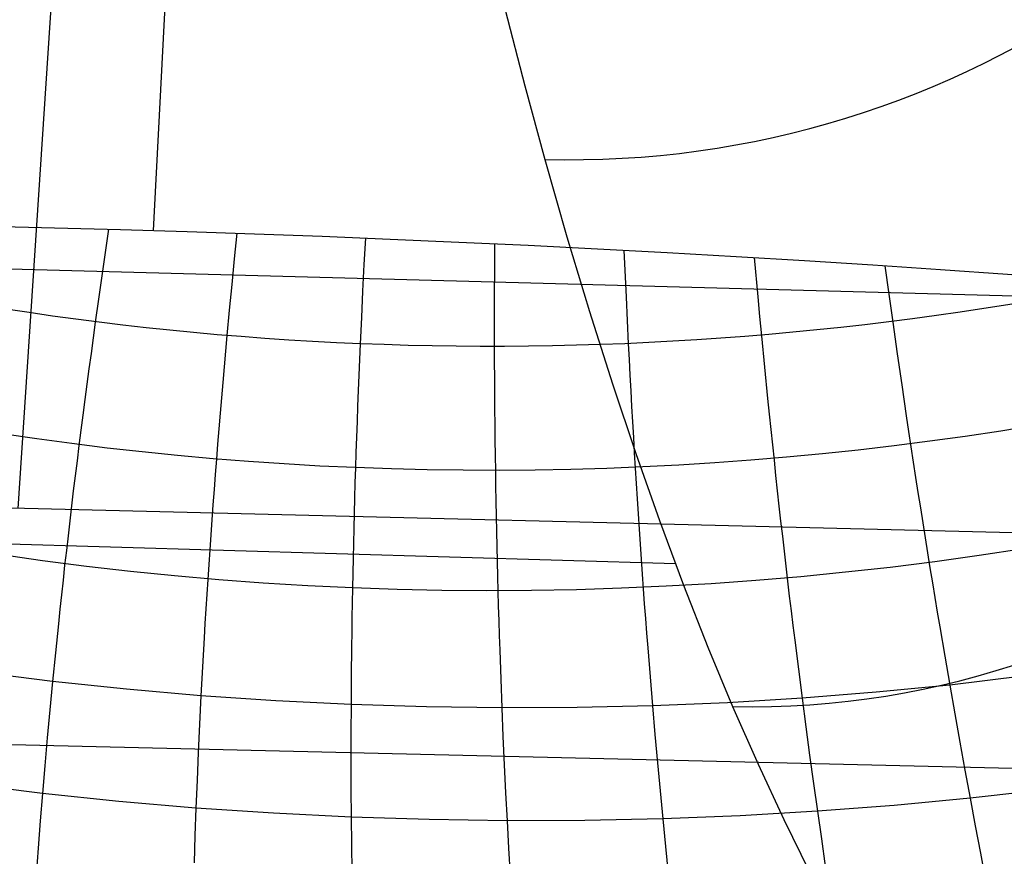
# Model space of a CAD drawing. Extents: x -274 to 274, y -220 to 276.
# Tile 25 of 164: x -257 to -254.45, y 10.53 to 12.71. Entities that reach past the tile are written whole.
import ezdxf

# ---------------------------------------------------------------- set-up
doc = ezdxf.new("R2010")
doc.units = 0
doc.layers.add('PREDEFINITO', color=7, linetype='CONTINUOUS')

msp = doc.modelspace()

# ---------------------------------------------------------------- linework, layer by layer
at = {"layer": 'PREDEFINITO'}
for p, q in [((-256.4024, 20.6411, 693.4774), (-257.0063, 11.4375, 694.6696)), ((-255.7414, 12.7322, 727.3741), (-255.6904, 12.5353, 727.1086)), ((-255.6904, 12.5353, 727.1086), (-255.6383, 12.3439, 726.8394)), ((-255.6383, 12.3439, 726.8394), (-255.5808, 12.143, 726.5439)), ((-249.1498, 11.8478, 696.2477), (-264.7946, 12.2666, 692.9204)), ((-256.7704, 12.1629, 694.6123), (-256.7881, 12.0416, 694.6243)), ((-256.4379, 12.1526, 694.6649), (-256.4445, 12.0856, 694.6728)), ((-255.5808, 12.143, 726.5439), (-255.5222, 11.9488, 726.2445)), ((-256.104, 12.1399, 694.7016), (-256.1076, 12.0708, 694.7102)), ((-255.7689, 12.1253, 694.7224), (-255.7691, 12.058, 694.7308)), ((-255.4326, 12.1085, 694.7271), (-255.427, 11.9863, 694.7412)), ((-256.4445, 12.0856, 694.6728), (-256.451, 12.0189, 694.6795)), ((-256.1076, 12.0708, 694.7102), (-256.111, 12.0019, 694.7174)), ((-255.0948, 12.0891, 694.7157), (-255.0852, 11.9871, 694.7269)), ((-254.7557, 12.0678, 694.6878), (-254.7453, 11.9943, 694.6952)), ((-256.7881, 12.0416, 694.6243), (-256.7967, 11.9814, 694.6287)), ((-255.7691, 12.058, 694.7308), (-255.7693, 11.9911, 694.738)), ((-256.451, 12.0189, 694.6795), (-256.4573, 11.9525, 694.6846)), ((-256.111, 12.0019, 694.7174), (-256.1143, 11.9334, 694.723)), ((-255.7693, 11.9911, 694.738), (-255.7694, 11.9244, 694.7437)), ((-254.7453, 11.9943, 694.6952), (-254.7349, 11.9211, 694.701)), ((-256.7967, 11.9814, 694.6287), (-256.8051, 11.9214, 694.6316)), ((-255.427, 11.9863, 694.7412), (-255.4242, 11.9255, 694.7465)), ((-255.0852, 11.9871, 694.7269), (-255.0804, 11.9364, 694.7313)), ((-256.4573, 11.9525, 694.6846), (-256.4635, 11.8864, 694.6881)), ((-255.5222, 11.9488, 726.2445), (-255.4625, 11.7612, 725.9416)), ((-256.8051, 11.9214, 694.6316), (-256.8107, 11.8808, 694.6327)), ((-256.1143, 11.9334, 694.723), (-256.1174, 11.8652, 694.7269)), ((-255.7694, 11.9244, 694.7437), (-255.7693, 11.8581, 694.7477)), ((-255.4242, 11.9255, 694.7465), (-255.4213, 11.865, 694.7504)), ((-255.0804, 11.9364, 694.7313), (-255.0756, 11.8858, 694.7348)), ((-254.7349, 11.9211, 694.701), (-254.7232, 11.8394, 694.7053)), ((-256.4635, 11.8864, 694.6881), (-256.4671, 11.8458, 694.6893)), ((-256.8107, 11.8808, 694.6327), (-256.8162, 11.8404, 694.6331)), ((-256.1174, 11.8652, 694.7269), (-256.1192, 11.8245, 694.7282)), ((-255.4213, 11.865, 694.7504), (-255.4192, 11.8242, 694.7522)), ((-255.0756, 11.8858, 694.7348), (-255.0677, 11.8042, 694.7383)), ((-256.8162, 11.8404, 694.6331), (-256.8217, 11.8002, 694.6328)), ((-256.4671, 11.8458, 694.6893), (-256.4707, 11.8053, 694.6897)), ((-255.7693, 11.8581, 694.7477), (-255.7692, 11.8173, 694.7492)), ((-254.7232, 11.8394, 694.7053), (-254.7114, 11.7583, 694.7069)), ((-256.1192, 11.8245, 694.7282), (-256.1209, 11.7839, 694.7287)), ((-255.7692, 11.8173, 694.7492), (-255.769, 11.7766, 694.7499)), ((-255.4192, 11.8242, 694.7522), (-255.4172, 11.7834, 694.7532)), ((-256.8217, 11.8002, 694.6328), (-256.827, 11.76, 694.6317)), ((-256.4707, 11.8053, 694.6897), (-256.4743, 11.7649, 694.6894)), ((-256.1209, 11.7839, 694.7287), (-256.1225, 11.7435, 694.7285)), ((-255.0677, 11.8042, 694.7383), (-255.0597, 11.7231, 694.739)), ((-256.827, 11.76, 694.6317), (-256.8323, 11.7201, 694.6299)), ((-256.4743, 11.7649, 694.6894), (-256.4777, 11.7247, 694.6883)), ((-255.769, 11.7766, 694.7499), (-255.7687, 11.7361, 694.75)), ((-255.4625, 11.7612, 725.9416), (-255.4018, 11.5803, 725.6352)), ((-255.4172, 11.7834, 694.7532), (-255.415, 11.7429, 694.7535)), ((-254.7114, 11.7583, 694.7069), (-254.6996, 11.6777, 694.7059)), ((-255.2989, 11.2939, 725.1187), (-270.9716, 11.7523, 721.9313)), ((-256.1225, 11.7435, 694.7285), (-256.1241, 11.7032, 694.7276)), ((-255.7687, 11.7361, 694.75), (-255.7684, 11.6958, 694.7492)), ((-255.415, 11.7429, 694.7535), (-255.4128, 11.7024, 694.7531)), ((-256.8323, 11.7201, 694.6299), (-256.8374, 11.6802, 694.6274)), ((-256.4777, 11.7247, 694.6883), (-256.4811, 11.6846, 694.6866)), ((-255.0597, 11.7231, 694.739), (-255.0556, 11.6828, 694.7383)), ((-256.4811, 11.6846, 694.6866), (-256.4844, 11.6447, 694.6841)), ((-256.1241, 11.7032, 694.7276), (-256.1256, 11.663, 694.7259)), ((-255.7684, 11.6958, 694.7492), (-255.768, 11.6555, 694.7478)), ((-255.4128, 11.7024, 694.7531), (-255.4106, 11.6621, 694.7519)), ((-255.0556, 11.6828, 694.7383), (-255.0515, 11.6426, 694.7368)), ((-256.8374, 11.6802, 694.6274), (-256.8425, 11.6405, 694.6242)), ((-256.1256, 11.663, 694.7259), (-256.127, 11.623, 694.7235)), ((-255.4106, 11.6621, 694.7519), (-255.4083, 11.622, 694.7501)), ((-254.6996, 11.6777, 694.7059), (-254.6936, 11.6376, 694.7043)), ((-256.8425, 11.6405, 694.6242), (-256.8475, 11.601, 694.6202)), ((-256.4844, 11.6447, 694.6841), (-256.4876, 11.6049, 694.6808)), ((-255.768, 11.6555, 694.7478), (-255.7676, 11.6154, 694.7456)), ((-255.0515, 11.6426, 694.7368), (-255.0473, 11.6026, 694.7347)), ((-254.6936, 11.6376, 694.7043), (-254.6876, 11.5976, 694.7021)), ((-249.1831, 11.2449, 696.333), (-264.829, 11.6302, 693.0063)), ((-256.4876, 11.6049, 694.6808), (-256.4908, 11.5652, 694.6768)), ((-256.127, 11.623, 694.7235), (-256.1284, 11.5832, 694.7204)), ((-255.7676, 11.6154, 694.7456), (-255.7671, 11.5755, 694.7427)), ((-255.4083, 11.622, 694.7501), (-255.406, 11.582, 694.7475)), ((-256.8475, 11.601, 694.6202), (-256.8525, 11.5616, 694.6155)), ((-256.1284, 11.5832, 694.7204), (-256.1297, 11.5434, 694.7165)), ((-255.406, 11.582, 694.7475), (-255.4036, 11.5421, 694.7442)), ((-255.4018, 11.5803, 725.6352), (-255.3402, 11.4061, 725.3257)), ((-255.0473, 11.6026, 694.7347), (-255.0431, 11.5627, 694.7318)), ((-254.6876, 11.5976, 694.7021), (-254.6815, 11.5578, 694.6991)), ((-256.8525, 11.5616, 694.6155), (-256.8573, 11.5223, 694.6101)), ((-256.4908, 11.5652, 694.6768), (-256.4938, 11.5257, 694.6721)), ((-255.7671, 11.5755, 694.7427), (-255.7665, 11.5357, 694.739)), ((-255.0431, 11.5627, 694.7318), (-255.0389, 11.5229, 694.7282)), ((-254.6815, 11.5578, 694.6991), (-254.6754, 11.5182, 694.6953)), ((-256.1297, 11.5434, 694.7165), (-256.1309, 11.5039, 694.7119)), ((-255.7665, 11.5357, 694.739), (-255.7659, 11.4961, 694.7346)), ((-255.4036, 11.5421, 694.7442), (-255.4011, 11.5024, 694.7401)), ((-256.8573, 11.5223, 694.6101), (-256.8621, 11.4832, 694.604)), ((-256.4938, 11.5257, 694.6721), (-256.4968, 11.4864, 694.6667)), ((-256.1309, 11.5039, 694.7119), (-256.132, 11.4644, 694.7066)), ((-255.0389, 11.5229, 694.7282), (-255.0346, 11.4833, 694.7239)), ((-254.6754, 11.5182, 694.6953), (-254.6693, 11.4786, 694.6909)), ((-256.8621, 11.4832, 694.604), (-256.8667, 11.4442, 694.5972)), ((-256.4968, 11.4864, 694.6667), (-256.4997, 11.4472, 694.6606)), ((-255.7659, 11.4961, 694.7346), (-255.7652, 11.4566, 694.7295)), ((-255.4011, 11.5024, 694.7401), (-255.3986, 11.4628, 694.7353)), ((-255.0346, 11.4833, 694.7239), (-255.0302, 11.4438, 694.7189)), ((-254.6693, 11.4786, 694.6909), (-254.6631, 11.4393, 694.6857)), ((-256.132, 11.4644, 694.7066), (-256.1331, 11.4252, 694.7005)), ((-255.7652, 11.4566, 694.7295), (-255.7645, 11.4172, 694.7237)), ((-255.3986, 11.4628, 694.7353), (-255.3961, 11.4234, 694.7298)), ((-256.8667, 11.4442, 694.5972), (-256.8713, 11.4054, 694.5897)), ((-256.4997, 11.4472, 694.6606), (-256.5026, 11.4081, 694.6537)), ((-255.0302, 11.4438, 694.7189), (-255.0259, 11.4045, 694.7132)), ((-254.6631, 11.4393, 694.6857), (-254.657, 11.4001, 694.6798)), ((-256.8713, 11.4054, 694.5897), (-256.8758, 11.3668, 694.5814)), ((-256.5026, 11.4081, 694.6537), (-256.5053, 11.3692, 694.6462)), ((-256.1331, 11.4252, 694.7005), (-256.1341, 11.386, 694.6938)), ((-255.7645, 11.4172, 694.7237), (-255.7637, 11.378, 694.7172)), ((-255.3961, 11.4234, 694.7298), (-255.3935, 11.3841, 694.7236)), ((-255.3402, 11.4061, 725.3257), (-255.2777, 11.2385, 725.0133)), ((-255.0259, 11.4045, 694.7132), (-255.0214, 11.3654, 694.7067)), ((-256.1341, 11.386, 694.6938), (-256.1351, 11.347, 694.6863)), ((-255.7637, 11.378, 694.7172), (-255.7628, 11.339, 694.7099)), ((-255.3935, 11.3841, 694.7236), (-255.3909, 11.345, 694.7167)), ((-254.657, 11.4001, 694.6798), (-254.6507, 11.361, 694.6732)), ((-256.8758, 11.3668, 694.5814), (-256.8802, 11.3283, 694.5725)), ((-256.5053, 11.3692, 694.6462), (-256.508, 11.3305, 694.6379)), ((-255.0214, 11.3654, 694.7067), (-255.017, 11.3264, 694.6995)), ((-254.6507, 11.361, 694.6732), (-254.6445, 11.3221, 694.6659)), ((-256.8802, 11.3283, 694.5725), (-256.8846, 11.2899, 694.5629)), ((-256.508, 11.3305, 694.6379), (-256.5106, 11.2919, 694.629)), ((-256.1351, 11.347, 694.6863), (-256.136, 11.3082, 694.6782)), ((-255.7628, 11.339, 694.7099), (-255.7619, 11.3001, 694.702)), ((-255.3909, 11.345, 694.7167), (-255.3882, 11.3061, 694.7091)), ((-255.017, 11.3264, 694.6995), (-255.0125, 11.2875, 694.6917)), ((-256.136, 11.3082, 694.6782), (-256.1368, 11.2695, 694.6693)), ((-255.7619, 11.3001, 694.702), (-255.761, 11.2613, 694.6933)), ((-255.3882, 11.3061, 694.7091), (-255.3854, 11.2673, 694.7008)), ((-254.6445, 11.3221, 694.6659), (-254.6382, 11.2834, 694.6579)), ((-256.8846, 11.2899, 694.5629), (-256.8888, 11.2517, 694.5526)), ((-256.5106, 11.2919, 694.629), (-256.5132, 11.2534, 694.6193)), ((-255.0125, 11.2875, 694.6917), (-255.0079, 11.2488, 694.6831)), ((-254.6382, 11.2834, 694.6579), (-254.6319, 11.2448, 694.6491)), ((-256.8888, 11.2517, 694.5526), (-256.893, 11.2136, 694.5416)), ((-256.5132, 11.2534, 694.6193), (-256.5156, 11.2151, 694.609)), ((-256.1368, 11.2695, 694.6693), (-256.1375, 11.231, 694.6597)), ((-255.761, 11.2613, 694.6933), (-255.7599, 11.2227, 694.6839)), ((-255.3854, 11.2673, 694.7008), (-255.3826, 11.2286, 694.6918)), ((-255.0079, 11.2488, 694.6831), (-255.0034, 11.2102, 694.6738)), ((-256.1375, 11.231, 694.6597), (-256.1382, 11.1926, 694.6495)), ((-255.7599, 11.2227, 694.6839), (-255.7589, 11.1843, 694.6739)), ((-255.3826, 11.2286, 694.6918), (-255.3798, 11.1901, 694.6821)), ((-255.2777, 11.2385, 725.0133), (-255.2145, 11.0777, 724.6983)), ((-254.6319, 11.2448, 694.6491), (-254.6255, 11.2063, 694.6397)), ((-256.893, 11.2136, 694.5416), (-256.897, 11.1757, 694.5299)), ((-256.5156, 11.2151, 694.609), (-256.518, 11.177, 694.5979)), ((-255.0034, 11.2102, 694.6738), (-254.9988, 11.1718, 694.6639)), ((-254.6255, 11.2063, 694.6397), (-254.6192, 11.1681, 694.6296)), ((-256.897, 11.1757, 694.5299), (-256.901, 11.138, 694.5175)), ((-256.518, 11.177, 694.5979), (-256.5203, 11.139, 694.5862)), ((-256.1382, 11.1926, 694.6495), (-256.1388, 11.1544, 694.6385)), ((-255.7589, 11.1843, 694.6739), (-255.7577, 11.146, 694.6632)), ((-255.3798, 11.1901, 694.6821), (-255.3769, 11.1518, 694.6717)), ((-254.9988, 11.1718, 694.6639), (-254.9941, 11.1336, 694.6532)), ((-256.1388, 11.1544, 694.6385), (-256.1394, 11.1164, 694.6269)), ((-255.7577, 11.146, 694.6632), (-255.7565, 11.1079, 694.6518)), ((-255.3769, 11.1518, 694.6717), (-255.374, 11.1136, 694.6606)), ((-254.6192, 11.1681, 694.6296), (-254.6128, 11.1299, 694.6188)), ((-256.901, 11.138, 694.5175), (-256.9088, 11.0629, 694.4908)), ((-256.5203, 11.139, 694.5862), (-256.5226, 11.1012, 694.5738)), ((-254.9941, 11.1336, 694.6532), (-254.9894, 11.0955, 694.6419)), ((-254.6128, 11.1299, 694.6188), (-254.5999, 11.0542, 694.5951)), ((-256.5226, 11.1012, 694.5738), (-256.5268, 11.026, 694.547)), ((-256.1394, 11.1164, 694.6269), (-256.1399, 11.0785, 694.6146)), ((-255.7565, 11.1079, 694.6518), (-255.7553, 11.0699, 694.6397)), ((-255.374, 11.1136, 694.6606), (-255.371, 11.0755, 694.6488)), ((-254.9894, 11.0955, 694.6419), (-254.9799, 11.0198, 694.6172)), ((-256.1399, 11.0785, 694.6146), (-256.1407, 11.0031, 694.588)), ((-255.7553, 11.0699, 694.6397), (-255.7526, 10.9944, 694.6135)), ((-255.371, 11.0755, 694.6488), (-255.3649, 10.9999, 694.6232)), ((-255.2145, 11.0777, 724.6983), (-255.1505, 10.9235, 724.3808)), ((-256.9088, 11.0629, 694.4908), (-256.9162, 10.9886, 694.4613)), ((-254.5999, 11.0542, 694.5951), (-254.5869, 10.9791, 694.5687)), ((-256.5268, 11.026, 694.547), (-256.5308, 10.9514, 694.5176)), ((-254.9799, 11.0198, 694.6172), (-254.9703, 10.9448, 694.5898)), ((-249.2231, 10.6386, 696.4546), (-264.8686, 11.0101, 693.1242)), ((-256.9162, 10.9886, 694.4613), (-257.1066, 11.0124, 694.4277)), ((-256.1407, 11.0031, 694.588), (-256.1412, 10.9284, 694.5587)), ((-255.7526, 10.9944, 694.6135), (-255.7498, 10.9196, 694.5846)), ((-255.3649, 10.9999, 694.6232), (-255.3587, 10.925, 694.595)), ((-254.3978, 11.0017, 694.5521), (-254.5869, 10.9791, 694.5687)), ((-256.9162, 10.9886, 694.4613), (-256.9233, 10.9148, 694.4293)), ((-256.7242, 10.9682, 694.4913), (-256.9162, 10.9886, 694.4613)), ((-256.5308, 10.9514, 694.5176), (-256.7242, 10.9682, 694.4913)), ((-254.5869, 10.9791, 694.5687), (-254.7778, 10.9601, 694.5813)), ((-254.5869, 10.9791, 694.5687), (-254.5738, 10.9046, 694.5397)), ((-256.5308, 10.9514, 694.5176), (-256.5345, 10.8775, 694.4855)), ((-256.3364, 10.9382, 694.54), (-256.5308, 10.9514, 694.5176)), ((-254.9703, 10.9448, 694.5898), (-255.164, 10.9331, 694.5944)), ((-254.7778, 10.9601, 694.5813), (-254.9703, 10.9448, 694.5898)), ((-254.9703, 10.9448, 694.5898), (-254.9605, 10.8704, 694.5598)), ((-256.9233, 10.9148, 694.4293), (-256.93, 10.8417, 694.3947)), ((-256.1412, 10.9284, 694.5587), (-256.3364, 10.9382, 694.54)), ((-256.1412, 10.9284, 694.5587), (-256.1415, 10.8543, 694.5268)), ((-255.9456, 10.9222, 694.5736), (-256.1412, 10.9284, 694.5587)), ((-255.7498, 10.9196, 694.5846), (-255.9456, 10.9222, 694.5736)), ((-255.554, 10.9205, 694.5917), (-255.7498, 10.9196, 694.5846)), ((-255.7498, 10.9196, 694.5846), (-255.7467, 10.8454, 694.5531)), ((-255.3587, 10.925, 694.595), (-255.554, 10.9205, 694.5917)), ((-255.164, 10.9331, 694.5944), (-255.3587, 10.925, 694.595)), ((-255.3587, 10.925, 694.595), (-255.3523, 10.8507, 694.5641)), ((-255.1505, 10.9235, 724.3808), (-255.0845, 10.7733, 724.0551)), ((-254.5738, 10.9046, 694.5397), (-254.5606, 10.8308, 694.508)), ((-256.5345, 10.8775, 694.4855), (-256.5378, 10.8042, 694.4508)), ((-254.9605, 10.8704, 694.5598), (-254.9506, 10.7966, 694.5271)), ((-256.93, 10.8417, 694.3947), (-256.9364, 10.7692, 694.3575)), ((-256.1415, 10.8543, 694.5268), (-256.1415, 10.7809, 694.4923)), ((-255.7467, 10.8454, 694.5531), (-255.7434, 10.7718, 694.519)), ((-255.3523, 10.8507, 694.5641), (-255.3457, 10.777, 694.5306)), ((-254.5606, 10.8308, 694.508), (-254.5474, 10.7576, 694.4737)), ((-256.5378, 10.8042, 694.4508), (-256.5409, 10.7316, 694.4135)), ((-254.9506, 10.7966, 694.5271), (-254.9406, 10.7236, 694.4918)), ((-256.9364, 10.7692, 694.3575), (-256.9425, 10.6974, 694.3177)), ((-256.1415, 10.7809, 694.4923), (-256.1413, 10.7082, 694.4552)), ((-255.7434, 10.7718, 694.519), (-255.7399, 10.6989, 694.4823)), ((-255.3457, 10.777, 694.5306), (-255.3389, 10.704, 694.4946)), ((-255.0845, 10.7733, 724.0551), (-255.018, 10.63, 723.7272)), ((-254.5474, 10.7576, 694.4737), (-254.5341, 10.6852, 694.4369)), ((-256.9425, 10.6974, 694.3177), (-257.1396, 10.7216, 694.2844)), ((-256.5409, 10.7316, 694.4135), (-256.5437, 10.6596, 694.3738)), ((-254.9406, 10.7236, 694.4918), (-254.9305, 10.6511, 694.454)), ((-256.9425, 10.6974, 694.3177), (-256.9483, 10.6263, 694.2755)), ((-256.7438, 10.6768, 694.3475), (-256.9425, 10.6974, 694.3177)), ((-256.1413, 10.7082, 694.4552), (-256.1409, 10.636, 694.4156)), ((-255.7399, 10.6989, 694.4823), (-255.7362, 10.6267, 694.4431)), ((-255.3389, 10.704, 694.4946), (-255.332, 10.6317, 694.4559)), ((-254.5341, 10.6852, 694.4369), (-254.7315, 10.6663, 694.4474)), ((-254.3385, 10.7077, 694.4226), (-254.5341, 10.6852, 694.4369)), ((-254.5341, 10.6852, 694.4369), (-254.5207, 10.6134, 694.3975)), ((-256.5437, 10.6596, 694.3738), (-256.7438, 10.6768, 694.3475)), ((-256.5437, 10.6596, 694.3738), (-256.5463, 10.5883, 694.3315)), ((-256.3427, 10.6461, 694.3965), (-256.5437, 10.6596, 694.3738)), ((-254.7315, 10.6663, 694.4474), (-254.9305, 10.6511, 694.454)), ((-256.1409, 10.636, 694.4156), (-256.3427, 10.6461, 694.3965)), ((-255.9386, 10.6296, 694.4312), (-256.1409, 10.636, 694.4156)), ((-256.1409, 10.636, 694.4156), (-256.1402, 10.5646, 694.3735)), ((-255.1307, 10.6396, 694.4568), (-255.332, 10.6317, 694.4559)), ((-254.9305, 10.6511, 694.454), (-255.1307, 10.6396, 694.4568)), ((-254.9305, 10.6511, 694.454), (-254.9202, 10.5794, 694.4136)), ((-256.9483, 10.6263, 694.2755), (-256.9537, 10.5558, 694.2308)), ((-255.7362, 10.6267, 694.4431), (-255.9386, 10.6296, 694.4312)), ((-255.5339, 10.6274, 694.4513), (-255.7362, 10.6267, 694.4431)), ((-255.7362, 10.6267, 694.4431), (-255.7323, 10.5551, 694.4014)), ((-255.332, 10.6317, 694.4559), (-255.5339, 10.6274, 694.4513)), ((-255.332, 10.6317, 694.4559), (-255.3249, 10.56, 694.4148)), ((-255.018, 10.63, 723.7272), (-254.9508, 10.4935, 723.3973)), ((-254.5207, 10.6134, 694.3975), (-254.5072, 10.5422, 694.3557)), ((-256.5463, 10.5883, 694.3315), (-256.5485, 10.5177, 694.2868)), ((-256.1402, 10.5646, 694.3735), (-256.1392, 10.4938, 694.329)), ((-255.3249, 10.56, 694.4148), (-255.3176, 10.489, 694.3712)), ((-254.9202, 10.5794, 694.4136), (-254.9099, 10.5083, 694.3708)), ((-256.9537, 10.5558, 694.2308), (-256.9588, 10.486, 694.1837)), ((-255.7323, 10.5551, 694.4014), (-255.7282, 10.4842, 694.3572)), ((-254.5072, 10.5422, 694.3557), (-254.4937, 10.4718, 694.3113))]:
    msp.add_line(p, q, dxfattribs=at)
at = {"layer": 'PREDEFINITO', "extrusion": (-0.05162, -0.990057, 0.130855)}
msp.add_circle((-255.7853, 681.5957, 92.1061), 7, dxfattribs=at)
at = {"layer": 'PREDEFINITO', "extrusion": (-0.18098, 0.138116, 0.97374)}
msp.add_arc((-57.0666, 241.4503, 724.5203), 353.3658, 302.294153, 305.083965, dxfattribs=at)
at = {"layer": 'PREDEFINITO', "extrusion": (-0.154384, 0.563971, 0.811235)}
msp.add_arc((242.6033, 358.7118, 636.0658), 2, 69.3798, 159.1712, dxfattribs=at)
at = {"layer": 'PREDEFINITO', "extrusion": (-0.177206, 0.420598, 0.889773)}
msp.add_arc((229.989, 231.7227, 694.3428), 2, 63.1569, 152.8984, dxfattribs=at)
at = {"layer": 'PREDEFINITO', "extrusion": (0.022894, -0.772701, -0.634358)}
msp.add_arc((-255.069, 519.4583, -455.4823), 5.4874, 64.7963, 127.8851, dxfattribs=at)
at = {"layer": 'PREDEFINITO', "extrusion": (0.020737, -0.787247, -0.616289)}
msp.add_arc((-255.1546, 530.4999, -442.8046), 5.1758, 73.9752, 118.4721, dxfattribs=at)
at = {"layer": 'PREDEFINITO', "extrusion": (0.025286, -0.755904, -0.654194)}
msp.add_arc((-254.9644, 506.6881, -469.4086), 5.7934, 59.02119, 133.95105, dxfattribs=at)

doc.saveas('drawing.dxf')
